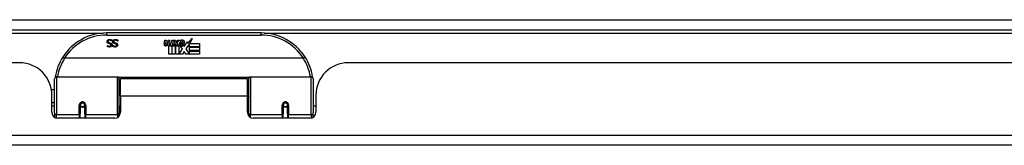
# Model space of a CAD drawing. Header units: inches. Extents: x 25 to 686, y 75 to 315.
# Tile 36 of 256: x 113.29 to 122.84, y 75.05 to 76.26. Entities that reach past the tile are written whole.
import ezdxf

# ---------------------------------------------------------------- set-up
doc = ezdxf.new("R2010")
doc.units = ezdxf.units.IN
doc.header["$MEASUREMENT"] = 0
doc.layers.add('Visible Edges(ANSI)', color=7, linetype='Continuous', lineweight=25)
doc.layers.add('Visible Tangent Edges(ANSI)', color=7, linetype='Continuous', lineweight=25)

msp = doc.modelspace()

# ---------------------------------------------------------------- linework, layer by layer
at = {"layer": 'Visible Edges(ANSI)'}
for p, q in [((91.5288, 76.1651), (157.3308, 76.1651)), ((115.6274, 76.1351), (114.1313, 76.1351)), ((114.1825, 76.0551), (114.1818, 76.0551)), ((114.1825, 76.0669), (114.1825, 76.0551)), ((114.2368, 76.0551), (114.2361, 76.0551)), ((114.2368, 76.0669), (114.2368, 76.0551)), ((114.6867, 76.0321), (114.6934, 76.0664)), ((114.6934, 76.0664), (114.7066, 76.0664)), ((114.7066, 76.0664), (114.7005, 76.0319)), ((114.723, 76.0439), (114.7269, 76.0664)), ((114.7269, 76.0664), (114.7401, 76.0664)), ((114.7401, 76.0664), (114.7341, 76.0319)), ((114.7569, 76.0439), (114.7608, 76.0664)), ((114.7608, 76.0664), (114.774, 76.0664)), ((114.774, 76.0664), (114.7644, 76.0118)), ((114.7701, 76.0118), (114.7944, 76.0383)), ((114.7809, 76.0664), (114.7971, 76.0664)), ((114.7944, 76.0383), (114.7809, 76.0664)), ((114.7998, 76.0302), (114.7865, 76.0118)), ((114.7971, 76.0664), (114.8046, 76.0469)), ((114.8019, 76.0302), (114.7998, 76.0302)), ((114.7998, 76.0266), (114.8073, 76.0089)), ((114.7998, 75.9281), (114.7998, 76.0266)), ((114.8097, 76.0118), (114.8019, 76.0302)), ((114.8046, 76.0469), (114.807, 76.0469)), ((114.807, 76.0469), (114.8205, 76.0664)), ((114.8367, 76.0664), (114.8121, 76.0385)), ((114.8121, 76.0385), (114.8259, 76.0118)), ((114.8205, 76.0664), (114.8367, 76.0664)), ((114.8355, 76.0427), (114.8721, 76.0427)), ((114.8421, 76.0547), (114.8421, 76.0637)), ((114.8706, 76.0337), (114.8466, 76.0337)), ((114.8826, 76.0047), (114.9141, 76.0488)), ((114.9141, 76.0488), (114.9161, 76.0346)), ((114.9161, 76.0346), (114.9599, 76.0808)), ((114.9333, 76.0298), (114.918, 76.0004)), ((114.9333, 76.001), (114.9333, 76.0298)), ((114.9599, 76.0808), (114.9351, 76.0331)), ((114.9351, 76.0331), (115.032, 76.0331)), ((115.032, 76.0331), (115.032, 76.001)), ((114.1371, 76.0149), (114.1378, 76.0149)), ((114.1371, 76.0036), (114.1371, 76.0149)), ((114.1913, 76.0149), (114.192, 76.0149)), ((114.1913, 76.0036), (114.1913, 76.0149)), ((114.732, 75.9281), (114.732, 76.0076)), ((114.7617, 75.9281), (114.732, 75.9281)), ((114.75, 76.0151), (114.7494, 76.0089)), ((114.7494, 76.0089), (114.7617, 76.0089)), ((114.7539, 76.0214), (114.751, 76.0214)), ((114.753, 76.0118), (114.7539, 76.0214)), ((114.7644, 76.0118), (114.753, 76.0118)), ((114.7617, 76.0089), (114.7617, 75.9281)), ((114.7659, 76.0089), (114.7881, 76.0089)), ((114.7659, 75.9281), (114.7659, 76.0089)), ((114.7956, 75.9281), (114.7659, 75.9281)), ((114.7865, 76.0118), (114.7701, 76.0118)), ((114.7881, 76.0089), (114.7956, 76.0193)), ((114.7956, 76.0193), (114.7956, 75.9281)), ((114.8667, 75.9281), (114.7998, 75.9281)), ((114.8073, 76.0089), (114.8298, 76.0089)), ((114.8259, 76.0118), (114.8097, 76.0118)), ((114.8298, 76.0089), (114.8298, 75.9293)), ((114.8298, 75.9293), (114.8664, 75.9783)), ((114.8664, 75.9783), (114.8457, 76.0082)), ((114.8806, 75.9542), (114.8667, 75.9281)), ((114.8757, 76.0163), (114.8826, 76.0047)), ((114.8982, 75.9281), (114.8806, 75.9542)), ((114.9161, 76.0105), (114.8964, 75.9824)), ((114.8964, 75.9824), (114.9333, 75.9287)), ((115.032, 75.9281), (114.8982, 75.9281)), ((114.918, 76.0004), (114.9161, 76.0105)), ((115.032, 76.001), (114.9333, 76.001)), ((114.9333, 75.9965), (115.032, 75.9965)), ((114.9333, 75.9644), (114.9333, 75.9965)), ((115.032, 75.9644), (114.9333, 75.9644)), ((114.9333, 75.9602), (115.032, 75.9602)), ((114.9333, 75.9287), (114.9333, 75.9602)), ((115.032, 75.9965), (115.032, 75.9644)), ((115.032, 75.9602), (115.032, 75.9281)), ((113.2863, 75.8456), (97.3713, 75.8456)), ((116.0362, 75.8894), (113.7225, 75.8894)), ((132.3873, 75.8456), (116.4723, 75.8456)), ((113.6244, 75.3605), (113.6244, 75.6904)), ((113.6441, 75.7101), (114.2337, 75.7101)), ((114.2494, 75.6943), (114.2494, 75.3567)), ((114.2638, 75.5226), (114.2638, 75.6906)), ((115.4948, 75.6906), (114.2638, 75.6906)), ((115.4948, 75.5226), (115.4948, 75.6906)), ((115.5093, 75.3567), (115.5093, 75.6943)), ((115.525, 75.7101), (116.1146, 75.7101)), ((116.1343, 75.6904), (116.1343, 75.3605)), ((113.594, 75.5856), (113.6244, 75.5856)), ((114.2494, 75.618), (114.2638, 75.618)), ((113.5983, 75.3676), (113.5983, 75.5336)), ((113.5983, 75.4596), (113.6244, 75.4596)), ((114.2638, 75.5226), (114.2638, 75.3676)), ((115.4948, 75.3676), (115.4948, 75.5226)), ((116.1603, 75.5336), (116.1603, 75.3676)), ((113.6244, 75.4261), (113.5983, 75.4261)), ((113.6244, 75.3605), (113.6244, 75.3186)), ((113.8734, 75.4379), (113.8734, 75.351)), ((113.8755, 75.4356), (113.8736, 75.4356)), ((113.8739, 75.4422), (113.8758, 75.4418)), ((113.8754, 75.4419), (113.8754, 75.4379)), ((113.8794, 75.4261), (113.877, 75.4261)), ((113.9132, 75.4261), (113.9108, 75.4261)), ((113.9144, 75.4339), (113.9167, 75.4334)), ((113.9167, 75.351), (113.9167, 75.4379)), ((114.2494, 75.4271), (114.2638, 75.4271)), ((114.2494, 75.329), (114.2494, 75.3567)), ((115.5093, 75.3567), (115.5093, 75.329)), ((115.8419, 75.4379), (115.8419, 75.351)), ((115.8421, 75.4356), (115.8441, 75.4356)), ((115.8439, 75.4469), (115.8439, 75.4379)), ((115.8479, 75.4261), (115.8455, 75.4261)), ((115.8817, 75.4261), (115.8793, 75.4261)), ((115.8831, 75.4356), (115.8851, 75.4356)), ((115.8833, 75.4379), (115.8833, 75.4469)), ((115.8852, 75.351), (115.8852, 75.4379)), ((116.1603, 75.4261), (116.1343, 75.4261)), ((116.1343, 75.3186), (116.1343, 75.3605)), ((114.2048, 75.3086), (113.6574, 75.3086)), ((113.8734, 75.3086), (113.8734, 75.351)), ((113.9167, 75.351), (113.9167, 75.3086)), ((116.1013, 75.3086), (115.5539, 75.3086)), ((115.8419, 75.3086), (115.8419, 75.351)), ((115.8852, 75.351), (115.8852, 75.3086)), ((157.2323, 75.0456), (91.6273, 75.0456))]:
    msp.add_line(p, q, dxfattribs=at)
at = {"layer": 'Visible Edges(ANSI)', "flags": 128}
for points in [[(114.1343, 76.0509), (114.1343, 76.0516), (114.1344, 76.0523), (114.1344, 76.053), (114.1345, 76.0537), (114.1346, 76.0544), (114.1347, 76.0551), (114.1349, 76.0558), (114.1351, 76.0565), (114.1353, 76.0571), (114.1355, 76.0578), (114.1357, 76.0585), (114.136, 76.0592), (114.1363, 76.0598), (114.1366, 76.0605), (114.1369, 76.0611), (114.1373, 76.0617), (114.1376, 76.0623), (114.138, 76.0629), (114.1384, 76.0634), (114.1389, 76.064), (114.1393, 76.0645), (114.1398, 76.065), (114.1402, 76.0655), (114.1407, 76.066)], [(114.1484, 76.0331), (114.1472, 76.0335), (114.1461, 76.0339), (114.145, 76.0344), (114.1439, 76.0348), (114.143, 76.0353), (114.1421, 76.0359), (114.1412, 76.0365), (114.1404, 76.0371), (114.1396, 76.0377), (114.1389, 76.0384), (114.1383, 76.0391), (114.1377, 76.0398), (114.1372, 76.0406), (114.1367, 76.0414), (114.1362, 76.0422), (114.1358, 76.0431), (114.1355, 76.044), (114.1352, 76.0449), (114.1349, 76.0458), (114.1347, 76.0468), (114.1345, 76.0478), (114.1344, 76.0488), (114.1343, 76.0499), (114.1343, 76.0509)], [(114.1407, 76.066), (114.1413, 76.0665), (114.1419, 76.067), (114.1425, 76.0675), (114.1431, 76.0679), (114.1437, 76.0683), (114.1444, 76.0687), (114.145, 76.0691), (114.1457, 76.0695), (114.1463, 76.0698), (114.147, 76.0702), (114.1477, 76.0705), (114.1484, 76.0708), (114.1492, 76.071), (114.1499, 76.0713), (114.1507, 76.0715), (114.1515, 76.0717), (114.1524, 76.0719), (114.1533, 76.072), (114.1542, 76.0721), (114.1551, 76.0722), (114.1561, 76.0723), (114.1571, 76.0724), (114.1582, 76.0724), (114.1592, 76.0724)], [(114.1599, 76.0643), (114.1586, 76.0642), (114.1574, 76.0642), (114.1563, 76.0641), (114.1551, 76.0639), (114.1541, 76.0637), (114.1531, 76.0635), (114.1521, 76.0632), (114.1512, 76.0628), (114.1504, 76.0624), (114.1496, 76.062), (114.1488, 76.0615), (114.1481, 76.061), (114.1475, 76.0605), (114.1469, 76.0599), (114.1464, 76.0593), (114.1459, 76.0586), (114.1455, 76.058), (114.1451, 76.0573), (114.1448, 76.0565), (114.1446, 76.0558), (114.1444, 76.055), (114.1442, 76.0542), (114.1442, 76.0533), (114.1441, 76.0524)], [(114.1441, 76.0524), (114.1441, 76.0517), (114.1442, 76.0511), (114.1443, 76.0504), (114.1444, 76.0498), (114.1445, 76.0492), (114.1446, 76.0486), (114.1448, 76.048), (114.1451, 76.0475), (114.1453, 76.047), (114.1456, 76.0465), (114.1459, 76.046), (114.1462, 76.0456), (114.1466, 76.0451), (114.147, 76.0447), (114.1474, 76.0443), (114.1479, 76.0439), (114.1484, 76.0436), (114.1489, 76.0432), (114.1495, 76.0429), (114.1501, 76.0426), (114.1507, 76.0423), (114.1514, 76.0421), (114.1521, 76.0418), (114.1529, 76.0416)], [(114.1629, 76.0294), (114.1624, 76.0295), (114.1619, 76.0296), (114.1613, 76.0298), (114.1608, 76.0299), (114.1602, 76.0301), (114.1596, 76.0302), (114.159, 76.0304), (114.1583, 76.0305), (114.1577, 76.0307), (114.157, 76.0309), (114.1563, 76.031), (114.1556, 76.0312), (114.1549, 76.0314), (114.1542, 76.0315), (114.1535, 76.0317), (114.1529, 76.0319), (114.1522, 76.032), (114.1516, 76.0322), (114.151, 76.0323), (114.1505, 76.0325), (114.1499, 76.0326), (114.1494, 76.0328), (114.1489, 76.0329), (114.1484, 76.0331)], [(114.1529, 76.0416), (114.1534, 76.0414), (114.1539, 76.0413), (114.1545, 76.0411), (114.155, 76.041), (114.1555, 76.0409), (114.156, 76.0407), (114.1565, 76.0406), (114.157, 76.0405), (114.1575, 76.0404), (114.1579, 76.0403), (114.1584, 76.0401), (114.1589, 76.04), (114.1593, 76.0399), (114.1598, 76.0398), (114.1603, 76.0397), (114.1608, 76.0396), (114.1614, 76.0394), (114.1619, 76.0393), (114.1625, 76.0392), (114.1631, 76.039), (114.1637, 76.0389), (114.1643, 76.0387), (114.165, 76.0385), (114.1657, 76.0384)], [(114.1592, 76.0724), (114.1605, 76.0724), (114.1617, 76.0724), (114.1629, 76.0723), (114.1641, 76.0722), (114.1652, 76.0721), (114.1663, 76.072), (114.1674, 76.0719), (114.1685, 76.0717), (114.1695, 76.0715), (114.1705, 76.0713), (114.1714, 76.0711), (114.1723, 76.0708), (114.1732, 76.0705), (114.1741, 76.0703), (114.175, 76.07), (114.1759, 76.0697), (114.1767, 76.0694), (114.1776, 76.069), (114.1784, 76.0687), (114.1792, 76.0684), (114.1801, 76.068), (114.1809, 76.0677), (114.1817, 76.0673), (114.1825, 76.0669)], [(114.1818, 76.0551), (114.181, 76.0558), (114.1802, 76.0565), (114.1794, 76.0571), (114.1786, 76.0578), (114.1777, 76.0584), (114.1768, 76.059), (114.176, 76.0595), (114.175, 76.06), (114.1741, 76.0605), (114.1732, 76.061), (114.1722, 76.0614), (114.1713, 76.0619), (114.1703, 76.0622), (114.1693, 76.0626), (114.1683, 76.0629), (114.1674, 76.0632), (114.1664, 76.0635), (114.1655, 76.0637), (114.1645, 76.0639), (114.1636, 76.064), (114.1627, 76.0641), (114.1617, 76.0642), (114.1608, 76.0643), (114.1599, 76.0643)], [(114.1721, 76.0183), (114.1721, 76.0191), (114.1721, 76.0198), (114.172, 76.0205), (114.1719, 76.0211), (114.1717, 76.0217), (114.1716, 76.0224), (114.1713, 76.0229), (114.1711, 76.0235), (114.1708, 76.024), (114.1705, 76.0245), (114.1701, 76.025), (114.1698, 76.0255), (114.1694, 76.0259), (114.1689, 76.0263), (114.1684, 76.0267), (114.1679, 76.0271), (114.1674, 76.0275), (114.1669, 76.0278), (114.1663, 76.0281), (114.1657, 76.0284), (114.165, 76.0287), (114.1643, 76.0289), (114.1636, 76.0291), (114.1629, 76.0294)], [(114.1657, 76.0384), (114.1663, 76.0382), (114.1669, 76.038), (114.1674, 76.0379), (114.168, 76.0377), (114.1686, 76.0375), (114.1691, 76.0373), (114.1697, 76.0371), (114.1702, 76.0369), (114.1707, 76.0366), (114.1712, 76.0364), (114.1717, 76.0362), (114.1722, 76.0359), (114.1727, 76.0357), (114.1732, 76.0354), (114.1736, 76.0351), (114.1741, 76.0349), (114.1745, 76.0346), (114.175, 76.0342), (114.1754, 76.0339), (114.1758, 76.0336), (114.1762, 76.0332), (114.1766, 76.0329), (114.177, 76.0325), (114.1774, 76.0321)], [(114.1774, 76.0321), (114.1777, 76.0317), (114.1781, 76.0313), (114.1784, 76.0309), (114.1787, 76.0305), (114.179, 76.03), (114.1793, 76.0296), (114.1796, 76.0291), (114.1799, 76.0286), (114.1801, 76.0281), (114.1803, 76.0276), (114.1806, 76.0271), (114.1808, 76.0266), (114.181, 76.0261), (114.1811, 76.0255), (114.1813, 76.025), (114.1814, 76.0244), (114.1816, 76.0238), (114.1817, 76.0232), (114.1818, 76.0226), (114.1818, 76.022), (114.1819, 76.0213), (114.1819, 76.0207), (114.182, 76.02), (114.182, 76.0193)], [(114.1886, 76.0509), (114.1886, 76.0516), (114.1886, 76.0523), (114.1887, 76.053), (114.1888, 76.0537), (114.1889, 76.0544), (114.189, 76.0551), (114.1892, 76.0558), (114.1893, 76.0565), (114.1895, 76.0571), (114.1898, 76.0578), (114.19, 76.0585), (114.1903, 76.0592), (114.1906, 76.0598), (114.1909, 76.0605), (114.1912, 76.0611), (114.1915, 76.0617), (114.1919, 76.0623), (114.1923, 76.0629), (114.1927, 76.0634), (114.1931, 76.064), (114.1936, 76.0645), (114.194, 76.065), (114.1945, 76.0655), (114.195, 76.066)], [(114.2026, 76.0331), (114.2015, 76.0335), (114.2003, 76.0339), (114.1992, 76.0344), (114.1982, 76.0348), (114.1972, 76.0353), (114.1963, 76.0359), (114.1955, 76.0365), (114.1947, 76.0371), (114.1939, 76.0377), (114.1932, 76.0384), (114.1926, 76.0391), (114.192, 76.0398), (114.1914, 76.0406), (114.1909, 76.0414), (114.1905, 76.0422), (114.1901, 76.0431), (114.1897, 76.044), (114.1894, 76.0449), (114.1892, 76.0458), (114.189, 76.0468), (114.1888, 76.0478), (114.1887, 76.0488), (114.1886, 76.0499), (114.1886, 76.0509)], [(114.195, 76.066), (114.1956, 76.0665), (114.1962, 76.067), (114.1968, 76.0675), (114.1974, 76.0679), (114.198, 76.0683), (114.1986, 76.0687), (114.1993, 76.0691), (114.1999, 76.0695), (114.2006, 76.0698), (114.2013, 76.0702), (114.202, 76.0705), (114.2027, 76.0708), (114.2034, 76.071), (114.2042, 76.0713), (114.205, 76.0715), (114.2058, 76.0717), (114.2067, 76.0719), (114.2076, 76.072), (114.2085, 76.0721), (114.2094, 76.0722), (114.2104, 76.0723), (114.2114, 76.0724), (114.2124, 76.0724), (114.2135, 76.0724)], [(114.2142, 76.0643), (114.2129, 76.0642), (114.2117, 76.0642), (114.2105, 76.0641), (114.2094, 76.0639), (114.2083, 76.0637), (114.2073, 76.0635), (114.2064, 76.0632), (114.2055, 76.0628), (114.2046, 76.0624), (114.2038, 76.062), (114.2031, 76.0615), (114.2024, 76.061), (114.2017, 76.0605), (114.2012, 76.0599), (114.2006, 76.0593), (114.2002, 76.0586), (114.1998, 76.058), (114.1994, 76.0573), (114.1991, 76.0565), (114.1988, 76.0558), (114.1986, 76.055), (114.1985, 76.0542), (114.1984, 76.0533), (114.1984, 76.0524)], [(114.1984, 76.0524), (114.1984, 76.0517), (114.1985, 76.0511), (114.1985, 76.0504), (114.1986, 76.0498), (114.1988, 76.0492), (114.1989, 76.0486), (114.1991, 76.048), (114.1993, 76.0475), (114.1996, 76.047), (114.1999, 76.0465), (114.2002, 76.046), (114.2005, 76.0456), (114.2009, 76.0451), (114.2013, 76.0447), (114.2017, 76.0443), (114.2022, 76.0439), (114.2027, 76.0436), (114.2032, 76.0432), (114.2038, 76.0429), (114.2044, 76.0426), (114.205, 76.0423), (114.2057, 76.0421), (114.2064, 76.0418), (114.2071, 76.0416)], [(114.2172, 76.0294), (114.2167, 76.0295), (114.2161, 76.0296), (114.2156, 76.0298), (114.215, 76.0299), (114.2145, 76.0301), (114.2138, 76.0302), (114.2132, 76.0304), (114.2126, 76.0305), (114.2119, 76.0307), (114.2113, 76.0309), (114.2106, 76.031), (114.2099, 76.0312), (114.2091, 76.0314), (114.2084, 76.0315), (114.2078, 76.0317), (114.2071, 76.0319), (114.2065, 76.032), (114.2059, 76.0322), (114.2053, 76.0323), (114.2047, 76.0325), (114.2042, 76.0326), (114.2036, 76.0328), (114.2031, 76.0329), (114.2026, 76.0331)], [(114.2071, 76.0416), (114.2077, 76.0414), (114.2082, 76.0413), (114.2087, 76.0411), (114.2092, 76.041), (114.2098, 76.0409), (114.2103, 76.0407), (114.2108, 76.0406), (114.2112, 76.0405), (114.2117, 76.0404), (114.2122, 76.0403), (114.2127, 76.0401), (114.2131, 76.04), (114.2136, 76.0399), (114.2141, 76.0398), (114.2146, 76.0397), (114.2151, 76.0396), (114.2156, 76.0394), (114.2162, 76.0393), (114.2168, 76.0392), (114.2174, 76.039), (114.218, 76.0389), (114.2186, 76.0387), (114.2193, 76.0385), (114.2199, 76.0384)], [(114.2135, 76.0724), (114.2148, 76.0724), (114.216, 76.0724), (114.2172, 76.0723), (114.2184, 76.0722), (114.2195, 76.0721), (114.2206, 76.072), (114.2217, 76.0719), (114.2227, 76.0717), (114.2237, 76.0715), (114.2247, 76.0713), (114.2257, 76.0711), (114.2266, 76.0708), (114.2275, 76.0705), (114.2284, 76.0703), (114.2293, 76.07), (114.2301, 76.0697), (114.231, 76.0694), (114.2318, 76.069), (114.2327, 76.0687), (114.2335, 76.0684), (114.2343, 76.068), (114.2351, 76.0677), (114.236, 76.0673), (114.2368, 76.0669)], [(114.2361, 76.0551), (114.2353, 76.0558), (114.2345, 76.0565), (114.2337, 76.0571), (114.2328, 76.0578), (114.232, 76.0584), (114.2311, 76.059), (114.2302, 76.0595), (114.2293, 76.06), (114.2284, 76.0605), (114.2275, 76.061), (114.2265, 76.0614), (114.2255, 76.0619), (114.2246, 76.0622), (114.2236, 76.0626), (114.2226, 76.0629), (114.2217, 76.0632), (114.2207, 76.0635), (114.2198, 76.0637), (114.2188, 76.0639), (114.2179, 76.064), (114.2169, 76.0641), (114.216, 76.0642), (114.2151, 76.0643), (114.2142, 76.0643)], [(114.2264, 76.0183), (114.2264, 76.0191), (114.2264, 76.0198), (114.2263, 76.0205), (114.2262, 76.0211), (114.226, 76.0217), (114.2258, 76.0224), (114.2256, 76.0229), (114.2254, 76.0235), (114.2251, 76.024), (114.2248, 76.0245), (114.2244, 76.025), (114.224, 76.0255), (114.2236, 76.0259), (114.2232, 76.0263), (114.2227, 76.0267), (114.2222, 76.0271), (114.2217, 76.0275), (114.2211, 76.0278), (114.2205, 76.0281), (114.2199, 76.0284), (114.2193, 76.0287), (114.2186, 76.0289), (114.2179, 76.0291), (114.2172, 76.0294)], [(114.2199, 76.0384), (114.2205, 76.0382), (114.2211, 76.038), (114.2217, 76.0379), (114.2223, 76.0377), (114.2229, 76.0375), (114.2234, 76.0373), (114.224, 76.0371), (114.2245, 76.0369), (114.225, 76.0366), (114.2255, 76.0364), (114.226, 76.0362), (114.2265, 76.0359), (114.227, 76.0357), (114.2275, 76.0354), (114.2279, 76.0351), (114.2284, 76.0349), (114.2288, 76.0346), (114.2292, 76.0342), (114.2297, 76.0339), (114.2301, 76.0336), (114.2305, 76.0332), (114.2309, 76.0329), (114.2313, 76.0325), (114.2316, 76.0321)], [(114.2316, 76.0321), (114.232, 76.0317), (114.2323, 76.0313), (114.2327, 76.0309), (114.233, 76.0305), (114.2333, 76.03), (114.2336, 76.0296), (114.2339, 76.0291), (114.2341, 76.0286), (114.2344, 76.0281), (114.2346, 76.0276), (114.2348, 76.0271), (114.235, 76.0266), (114.2352, 76.0261), (114.2354, 76.0255), (114.2356, 76.025), (114.2357, 76.0244), (114.2358, 76.0238), (114.2359, 76.0232), (114.236, 76.0226), (114.2361, 76.022), (114.2362, 76.0213), (114.2362, 76.0207), (114.2362, 76.02), (114.2362, 76.0193)], [(114.1581, 75.999), (114.1571, 75.999), (114.1562, 75.9991), (114.1552, 75.9991), (114.1542, 75.9992), (114.1533, 75.9992), (114.1523, 75.9993), (114.1514, 75.9994), (114.1505, 75.9996), (114.1496, 75.9997), (114.1487, 75.9999), (114.1478, 76), (114.1469, 76.0002), (114.146, 76.0004), (114.1451, 76.0006), (114.1443, 76.0009), (114.1434, 76.0011), (114.1426, 76.0014), (114.1418, 76.0017), (114.141, 76.0019), (114.1402, 76.0023), (114.1394, 76.0026), (114.1386, 76.0029), (114.1378, 76.0033), (114.1371, 76.0036)], [(114.1378, 76.0149), (114.1383, 76.0144), (114.1389, 76.0139), (114.1396, 76.0134), (114.1402, 76.0129), (114.1409, 76.0124), (114.1416, 76.012), (114.1423, 76.0115), (114.1431, 76.0111), (114.1439, 76.0107), (114.1447, 76.0103), (114.1456, 76.0099), (114.1464, 76.0095), (114.1473, 76.0091), (114.1482, 76.0088), (114.1491, 76.0085), (114.15, 76.0082), (114.1509, 76.008), (114.1518, 76.0078), (114.1528, 76.0076), (114.1537, 76.0074), (114.1546, 76.0073), (114.1556, 76.0073), (114.1565, 76.0072), (114.1575, 76.0072)], [(114.1575, 76.0072), (114.1586, 76.0072), (114.1596, 76.0073), (114.1606, 76.0074), (114.1616, 76.0075), (114.1625, 76.0077), (114.1634, 76.008), (114.1643, 76.0082), (114.1651, 76.0086), (114.1659, 76.0089), (114.1667, 76.0093), (114.1674, 76.0098), (114.1681, 76.0103), (114.1687, 76.0108), (114.1693, 76.0113), (114.1699, 76.0119), (114.1704, 76.0125), (114.1708, 76.0132), (114.1711, 76.0138), (114.1714, 76.0145), (114.1717, 76.0152), (114.1719, 76.016), (114.172, 76.0167), (114.1721, 76.0175), (114.1721, 76.0183)], [(114.182, 76.0193), (114.1819, 76.0179), (114.1818, 76.0165), (114.1816, 76.0152), (114.1812, 76.0139), (114.1808, 76.0126), (114.1803, 76.0114), (114.1797, 76.0102), (114.179, 76.0091), (114.1782, 76.008), (114.1773, 76.0069), (114.1763, 76.0059), (114.1753, 76.0049), (114.1741, 76.0039), (114.1729, 76.0031), (114.1717, 76.0023), (114.1704, 76.0016), (114.169, 76.001), (114.1676, 76.0005), (114.1662, 76), (114.1647, 75.9997), (114.1631, 75.9994), (114.1615, 75.9992), (114.1598, 75.9991), (114.1581, 75.999)], [(114.2124, 75.999), (114.2114, 75.999), (114.2104, 75.9991), (114.2095, 75.9991), (114.2085, 75.9992), (114.2075, 75.9992), (114.2066, 75.9993), (114.2057, 75.9994), (114.2047, 75.9996), (114.2038, 75.9997), (114.2029, 75.9999), (114.202, 76), (114.2012, 76.0002), (114.2003, 76.0004), (114.1994, 76.0006), (114.1986, 76.0009), (114.1977, 76.0011), (114.1969, 76.0014), (114.1961, 76.0017), (114.1952, 76.0019), (114.1944, 76.0023), (114.1936, 76.0026), (114.1929, 76.0029), (114.1921, 76.0033), (114.1913, 76.0036)], [(114.192, 76.0149), (114.1926, 76.0144), (114.1932, 76.0139), (114.1938, 76.0134), (114.1945, 76.0129), (114.1952, 76.0124), (114.1959, 76.012), (114.1966, 76.0115), (114.1974, 76.0111), (114.1982, 76.0107), (114.199, 76.0103), (114.1998, 76.0099), (114.2007, 76.0095), (114.2016, 76.0091), (114.2025, 76.0088), (114.2034, 76.0085), (114.2043, 76.0082), (114.2052, 76.008), (114.2061, 76.0078), (114.207, 76.0076), (114.208, 76.0074), (114.2089, 76.0073), (114.2099, 76.0073), (114.2108, 76.0072), (114.2118, 76.0072)], [(114.2118, 76.0072), (114.2128, 76.0072), (114.2139, 76.0073), (114.2149, 76.0074), (114.2159, 76.0075), (114.2168, 76.0077), (114.2177, 76.008), (114.2186, 76.0082), (114.2194, 76.0086), (114.2202, 76.0089), (114.221, 76.0093), (114.2217, 76.0098), (114.2224, 76.0103), (114.223, 76.0108), (114.2236, 76.0113), (114.2241, 76.0119), (114.2246, 76.0125), (114.225, 76.0132), (114.2254, 76.0138), (114.2257, 76.0145), (114.226, 76.0152), (114.2262, 76.016), (114.2263, 76.0167), (114.2264, 76.0175), (114.2264, 76.0183)], [(114.2362, 76.0193), (114.2362, 76.0179), (114.2361, 76.0165), (114.2358, 76.0152), (114.2355, 76.0139), (114.2351, 76.0126), (114.2346, 76.0114), (114.234, 76.0102), (114.2333, 76.0091), (114.2325, 76.008), (114.2316, 76.0069), (114.2306, 76.0059), (114.2295, 76.0049), (114.2284, 76.0039), (114.2272, 76.0031), (114.2259, 76.0023), (114.2246, 76.0016), (114.2233, 76.001), (114.2219, 76.0005), (114.2204, 76), (114.2189, 75.9997), (114.2174, 75.9994), (114.2158, 75.9992), (114.2141, 75.9991), (114.2124, 75.999)], [(113.7047, 75.9019), (113.7047, 75.9018), (113.7047, 75.9017), (113.7048, 75.9015), (113.705, 75.9012), (113.7053, 75.9009), (113.7056, 75.9006), (113.706, 75.9002), (113.7065, 75.8998), (113.707, 75.8994), (113.7076, 75.8989), (113.7082, 75.8984), (113.7089, 75.8979), (113.7097, 75.8973), (113.7105, 75.8967), (113.7113, 75.8961), (113.7122, 75.8955), (113.7132, 75.8948), (113.7141, 75.8941), (113.7151, 75.8935), (113.7161, 75.8928), (113.7172, 75.8921), (113.7182, 75.8914), (113.7193, 75.8907), (113.7204, 75.89)], [(113.7225, 75.8894), (113.7224, 75.8894), (113.7223, 75.8894), (113.7222, 75.8894), (113.7221, 75.8894), (113.722, 75.8894), (113.7219, 75.8894), (113.7218, 75.8895), (113.7217, 75.8895), (113.7216, 75.8895), (113.7216, 75.8895), (113.7215, 75.8895), (113.7214, 75.8895), (113.7213, 75.8896), (113.7212, 75.8896), (113.7211, 75.8896), (113.721, 75.8896), (113.721, 75.8897), (113.7209, 75.8897), (113.7208, 75.8897), (113.7207, 75.8898), (113.7206, 75.8898), (113.7206, 75.8899), (113.7205, 75.8899), (113.7204, 75.89)], [(116.0383, 75.89), (116.0382, 75.8899), (116.0381, 75.8899), (116.0381, 75.8898), (116.038, 75.8898), (116.0379, 75.8897), (116.0378, 75.8897), (116.0377, 75.8897), (116.0376, 75.8896), (116.0376, 75.8896), (116.0375, 75.8896), (116.0374, 75.8896), (116.0373, 75.8895), (116.0372, 75.8895), (116.0371, 75.8895), (116.037, 75.8895), (116.037, 75.8895), (116.0369, 75.8895), (116.0368, 75.8894), (116.0367, 75.8894), (116.0366, 75.8894), (116.0365, 75.8894), (116.0364, 75.8894), (116.0363, 75.8894), (116.0362, 75.8894)], [(116.054, 75.9019), (116.054, 75.9018), (116.054, 75.9017), (116.0538, 75.9015), (116.0537, 75.9012), (116.0534, 75.9009), (116.0531, 75.9006), (116.0527, 75.9002), (116.0522, 75.8998), (116.0517, 75.8994), (116.0511, 75.8989), (116.0505, 75.8984), (116.0498, 75.8979), (116.049, 75.8973), (116.0482, 75.8967), (116.0474, 75.8961), (116.0465, 75.8955), (116.0455, 75.8948), (116.0446, 75.8941), (116.0436, 75.8935), (116.0425, 75.8928), (116.0415, 75.8921), (116.0404, 75.8914), (116.0394, 75.8907), (116.0383, 75.89)], [(113.631, 75.7093), (113.6309, 75.7091), (113.6309, 75.7089), (113.6309, 75.7087), (113.6308, 75.7085), (113.6308, 75.7083), (113.6308, 75.708), (113.6307, 75.7078), (113.6307, 75.7076), (113.6307, 75.7074), (113.6306, 75.7072), (113.6306, 75.707), (113.6306, 75.7068), (113.6305, 75.7066), (113.6305, 75.7064), (113.6305, 75.7062), (113.6304, 75.706), (113.6304, 75.7058), (113.6304, 75.7056), (113.6303, 75.7053), (113.6303, 75.7051), (113.6303, 75.7049), (113.6302, 75.7047), (113.6302, 75.7045), (113.6302, 75.7043)], [(116.1285, 75.7043), (116.1285, 75.7045), (116.1285, 75.7047), (116.1284, 75.7049), (116.1284, 75.7051), (116.1284, 75.7053), (116.1283, 75.7056), (116.1283, 75.7058), (116.1283, 75.706), (116.1282, 75.7062), (116.1282, 75.7064), (116.1282, 75.7066), (116.1281, 75.7068), (116.1281, 75.707), (116.1281, 75.7072), (116.128, 75.7074), (116.128, 75.7076), (116.128, 75.7078), (116.1279, 75.708), (116.1279, 75.7083), (116.1279, 75.7085), (116.1278, 75.7087), (116.1278, 75.7089), (116.1278, 75.7091), (116.1277, 75.7093)], [(113.8734, 75.4379), (113.8736, 75.4405), (113.8741, 75.4432), (113.8749, 75.4458), (113.8761, 75.4483), (113.8776, 75.4506), (113.8794, 75.4528), (113.8815, 75.4548), (113.8839, 75.4564), (113.8865, 75.4578), (113.8893, 75.4588), (113.8922, 75.4594), (113.8951, 75.4596), (113.8981, 75.4594), (113.901, 75.4587), (113.9037, 75.4577), (113.9064, 75.4564), (113.9087, 75.4547), (113.9108, 75.4528), (113.9126, 75.4506), (113.9141, 75.4482), (113.9152, 75.4457), (113.9161, 75.4432), (113.9166, 75.4405), (113.9167, 75.4379)], [(115.8419, 75.4379), (115.8421, 75.4405), (115.8426, 75.4432), (115.8434, 75.4458), (115.8446, 75.4483), (115.8461, 75.4506), (115.8479, 75.4528), (115.85, 75.4548), (115.8524, 75.4564), (115.855, 75.4578), (115.8578, 75.4588), (115.8607, 75.4594), (115.8636, 75.4596), (115.8666, 75.4594), (115.8695, 75.4587), (115.8722, 75.4577), (115.8749, 75.4564), (115.8772, 75.4547), (115.8793, 75.4528), (115.8811, 75.4506), (115.8826, 75.4482), (115.8838, 75.4457), (115.8846, 75.4432), (115.8851, 75.4405), (115.8852, 75.4379)], [(114.2633, 75.3895), (114.2633, 75.3896), (114.2634, 75.3897), (114.2634, 75.3897), (114.2634, 75.3898), (114.2634, 75.3898), (114.2634, 75.3899), (114.2635, 75.3899), (114.2635, 75.39), (114.2635, 75.39), (114.2635, 75.3901), (114.2636, 75.3901), (114.2636, 75.3902), (114.2636, 75.3903), (114.2636, 75.3903), (114.2636, 75.3904), (114.2637, 75.3904), (114.2637, 75.3905), (114.2637, 75.3905), (114.2637, 75.3906), (114.2638, 75.3906), (114.2638, 75.3907), (114.2638, 75.3907), (114.2638, 75.3908), (114.2638, 75.3908)], [(115.4948, 75.3909), (115.4949, 75.3908), (115.4949, 75.3907), (115.4949, 75.3907), (115.4949, 75.3906), (115.495, 75.3906), (115.495, 75.3905), (115.495, 75.3905), (115.495, 75.3904), (115.495, 75.3904), (115.4951, 75.3903), (115.4951, 75.3903), (115.4951, 75.3902), (115.4951, 75.3901), (115.4951, 75.3901), (115.4952, 75.39), (115.4952, 75.39), (115.4952, 75.3899), (115.4952, 75.3899), (115.4953, 75.3898), (115.4953, 75.3898), (115.4953, 75.3897), (115.4953, 75.3897), (115.4953, 75.3896), (115.4954, 75.3896)]]:
    msp.add_lwpolyline(points, dxfattribs=at)
at = {"layer": 'Visible Edges(ANSI)'}
for centre in [(113.8951, 75.4379), (115.8636, 75.4379)]:
    msp.add_circle(centre, 0.0197, dxfattribs=at)
for centre, radius, start, end in [((114.1313, 75.6282), 0.5069, 90, 147.31425), ((115.6274, 75.6282), 0.5069, 32.68575, 90), ((114.715, 76.0266), 0.0288, 169, 198.47479), ((114.6977, 76.0349), 0.0246, 269.6788, 333.95078), ((114.7126, 76.0298), 0.0123, 169.9922, 203.54875), ((114.7068, 76.0272), 0.006, 203.54875, 276.10268), ((114.7061, 76.0338), 0.0126, 276.10268, 327.60833), ((114.6771, 76.0513), 0.0465, 328.55841, 350.82565), ((114.7485, 76.0259), 0.0288, 183.6169, 196.9928), ((114.7462, 76.0298), 0.0123, 170, 203.55712), ((114.7404, 76.0272), 0.006, 203.55712, 276.03001), ((114.7397, 76.0338), 0.0126, 276.03001, 327.59924), ((114.7111, 76.052), 0.0465, 327.59924, 350), ((114.8613, 76.0313), 0.0282, 156.15553, 203.84447), ((114.8602, 76.0057), 0.0607, 81.56052, 107.33425), ((114.8539, 76.0264), 0.0307, 64.67838, 112.56091), ((114.855, 76.0291), 0.00955, 151.45471, 231.16516), ((114.854, 76.0357), 0.0168, 289.37968, 352.99755), ((114.8629, 76.0454), 0.0096, 343.52609, 64.67838), ((114.8662, 76.0463), 0.0197, 356.56465, 81.56052), ((114.8462, 76.0475), 0.0398, 314.16843, 356.56465), ((114.6976, 76.0208), 0.0105, 198.47479, 269.6788), ((114.7306, 76.0205), 0.0101, 196.9928, 269.47765), ((114.7308, 76.0343), 0.024, 269.47765, 327.41137), ((114.7325, 76.0316), 0.024, 268.79525, 316.5849), ((114.8494, 76.026), 0.0152, 203.84447, 265.08017), ((114.8531, 76.0404), 0.033, 257.07905, 313.17854), ((114.8531, 76.0404), 0.0299, 260.40854, 314.16843), ((114.8559, 76.0302), 0.0109, 231.16516, 289.37968), ((113.2863, 75.5336), 0.312, 0, 90), ((114.1313, 75.6282), 0.5069, 147.31425, 170.79319), ((115.6274, 75.6282), 0.5069, 9.20681, 32.68575), ((116.4723, 75.5336), 0.312, 90, 180), ((113.6441, 75.6904), 0.0197, 90, 180), ((114.2337, 75.6943), 0.0157, 0, 90), ((115.525, 75.6943), 0.0157, 90, 180), ((116.1146, 75.6904), 0.0197, 0, 90), ((113.6574, 75.3676), 0.0591, 180, 270), ((113.8951, 75.4379), 0.0217, 180, 348.1708), ((114.2048, 75.3676), 0.0591, 270, 0), ((115.5539, 75.3676), 0.0591, 180, 270), ((115.8636, 75.4379), 0.0217, 180, 0), ((116.1013, 75.3676), 0.0591, 270, 0)]:
    msp.add_arc(centre, radius, start, end, dxfattribs=at)
for start_param, end_param in [(3.444465, 3.571292), (5.853486, 5.980313)]:
    msp.add_ellipse((115.8636, 75.4461), major_axis=(0.0217, 0), ratio=0.267949, start_param=start_param, end_param=end_param, dxfattribs=at)
at = {"layer": 'Visible Tangent Edges(ANSI)'}
for p, q in [((91.5288, 76.2641), (156.5637, 76.2641)), ((96.5582, 76.1341), (114.0995, 76.1341)), ((114.1313, 76.1154), (114.1313, 76.1351)), ((115.6274, 76.1154), (115.6274, 76.1351)), ((115.6592, 76.1341), (133.2005, 76.1341)), ((114.1313, 76.1154), (115.6274, 76.1154)), ((113.6441, 75.7101), (113.6441, 75.3415)), ((114.2337, 75.3415), (114.2337, 75.7101)), ((115.5115, 75.7024), (114.2472, 75.7024)), ((115.525, 75.7101), (115.525, 75.3415)), ((116.1146, 75.3415), (116.1146, 75.7101)), ((115.4948, 75.5226), (114.2638, 75.5226)), ((115.8546, 75.4576), (115.8726, 75.4576)), ((113.8636, 75.3415), (113.8636, 75.4332)), ((113.9266, 75.4332), (113.9266, 75.3415)), ((115.8321, 75.3415), (115.8321, 75.4332)), ((115.8951, 75.4332), (115.8951, 75.3415)), ((113.6441, 75.3101), (113.6441, 75.3415)), ((113.8636, 75.3415), (113.6441, 75.3415)), ((113.8636, 75.3415), (113.8636, 75.3086)), ((114.2337, 75.3415), (113.9266, 75.3415)), ((113.9266, 75.3086), (113.9266, 75.3415)), ((114.2337, 75.3415), (114.2337, 75.3161)), ((115.8321, 75.3415), (115.525, 75.3415)), ((115.525, 75.3161), (115.525, 75.3415)), ((115.8321, 75.3415), (115.8321, 75.3086)), ((116.1146, 75.3415), (115.8951, 75.3415)), ((115.8951, 75.3086), (115.8951, 75.3415)), ((116.1146, 75.3415), (116.1146, 75.3101)), ((91.6273, 75.1446), (157.2323, 75.1446))]:
    msp.add_line(p, q, dxfattribs=at)
at = {"layer": 'Visible Tangent Edges(ANSI)', "flags": 128}
for points in [[(115.5093, 75.5581), (115.5088, 75.5586), (115.5082, 75.5592), (115.5077, 75.5598), (115.5072, 75.5604), (115.5067, 75.561), (115.5061, 75.5616), (115.5056, 75.5621), (115.505, 75.5627), (115.5044, 75.5633), (115.5038, 75.5639), (115.5033, 75.5644), (115.5027, 75.565), (115.5021, 75.5656), (115.5015, 75.5661), (115.5008, 75.5667), (115.5002, 75.5672), (115.4996, 75.5678), (115.4989, 75.5683), (115.4983, 75.5688), (115.4976, 75.5694), (115.4969, 75.5699), (115.4962, 75.5704), (115.4955, 75.5709), (115.4948, 75.5714)], [(115.4948, 75.5535), (115.4959, 75.5517), (115.497, 75.55), (115.498, 75.5482), (115.499, 75.5464), (115.4999, 75.5446), (115.5008, 75.5428), (115.5017, 75.541), (115.5025, 75.5392), (115.5033, 75.5374), (115.504, 75.5356), (115.5047, 75.5338), (115.5053, 75.532), (115.5059, 75.5302), (115.5065, 75.5285), (115.507, 75.5267), (115.5074, 75.525), (115.5079, 75.5233), (115.5082, 75.5215), (115.5085, 75.5198), (115.5088, 75.5182), (115.509, 75.5165), (115.5091, 75.5149), (115.5092, 75.5133), (115.5093, 75.5117)], [(113.9266, 75.4332), (113.9263, 75.4372), (113.9256, 75.4413), (113.9244, 75.4452), (113.9227, 75.4491), (113.9206, 75.4527), (113.918, 75.456), (113.9149, 75.459), (113.9115, 75.4616), (113.9077, 75.4637), (113.9036, 75.4652), (113.8994, 75.4661), (113.8951, 75.4665), (113.8908, 75.4661), (113.8866, 75.4652), (113.8826, 75.4637), (113.8788, 75.4617), (113.8753, 75.4591), (113.8722, 75.4561), (113.8696, 75.4527), (113.8674, 75.4491), (113.8657, 75.4453), (113.8645, 75.4413), (113.8638, 75.4373), (113.8636, 75.4332)], [(115.8951, 75.4332), (115.8948, 75.4372), (115.8941, 75.4413), (115.8929, 75.4452), (115.8912, 75.4491), (115.8891, 75.4527), (115.8865, 75.456), (115.8834, 75.459), (115.88, 75.4616), (115.8762, 75.4637), (115.8721, 75.4652), (115.8679, 75.4661), (115.8636, 75.4665), (115.8593, 75.4661), (115.8551, 75.4652), (115.8511, 75.4637), (115.8473, 75.4617), (115.8438, 75.4591), (115.8407, 75.4561), (115.8381, 75.4527), (115.8359, 75.4491), (115.8342, 75.4453), (115.833, 75.4413), (115.8323, 75.4373), (115.8321, 75.4332)], [(114.2631, 75.4271), (114.2624, 75.4247), (114.2618, 75.4223), (114.2613, 75.42), (114.2607, 75.4176), (114.2601, 75.4152), (114.2596, 75.4128), (114.2591, 75.4104), (114.2586, 75.408), (114.2581, 75.4056), (114.2576, 75.4031), (114.2571, 75.4007), (114.2567, 75.3983), (114.2562, 75.3959), (114.2558, 75.3934), (114.2554, 75.391), (114.255, 75.3885), (114.2546, 75.3861), (114.2542, 75.3836), (114.2539, 75.3812), (114.2535, 75.3787), (114.2532, 75.3763), (114.2529, 75.3738), (114.2526, 75.3713), (114.2523, 75.3688)], [(115.5064, 75.3689), (115.5061, 75.3715), (115.5058, 75.3741), (115.5054, 75.3767), (115.5051, 75.3792), (115.5047, 75.3818), (115.5043, 75.3844), (115.5039, 75.387), (115.5035, 75.3896), (115.5031, 75.3921), (115.5027, 75.3947), (115.5022, 75.3973), (115.5018, 75.3998), (115.5013, 75.4023), (115.5008, 75.4049), (115.5002, 75.4074), (115.4997, 75.4099), (115.4992, 75.4125), (115.4986, 75.415), (115.498, 75.4175), (115.4974, 75.42), (115.4968, 75.4225), (115.4962, 75.425), (115.4955, 75.4275), (115.4948, 75.43)]]:
    msp.add_lwpolyline(points, dxfattribs=at)
at = {"layer": 'Visible Tangent Edges(ANSI)'}
for centre, start, end in [((114.1313, 75.6282), 90, 147.50115), ((115.6274, 75.6282), 32.49885, 90), ((114.1313, 75.6245), 147.05524, 169.87773), ((115.6274, 75.6245), 10.12227, 32.94476)]:
    msp.add_arc(centre, 0.4872, start, end, dxfattribs=at)
for centre, major_axis, ratio, start_param, end_param in [((113.6504, 75.7061), (-0.0194, 0.0031), 0.187438, 0, 0.544489), ((116.1083, 75.7061), (0.0194, 0.0031), 0.187438, 5.738696, 6.283185), ((113.6441, 75.3605), (-0.0197, 0), 0.965926, 0, 1.570796), ((113.8636, 75.4379), (0.00984, 0), 0.476565, 4.712389, 6.283185), ((113.9266, 75.4379), (-0.00984, 0), 0.476565, 0, 1.570796), ((114.2337, 75.3567), (0.0157, 0), 0.965926, 4.712389, 6.283185), ((115.525, 75.3567), (-0.0157, 0), 0.965926, 0, 1.570796), ((115.8321, 75.4379), (0.00984, 0), 0.476565, 4.712389, 6.283185), ((115.8951, 75.4379), (-0.00984, 0), 0.476565, 0, 1.570796), ((116.1146, 75.3605), (0.0197, 0), 0.965926, 4.712389, 6.283185), ((113.8636, 75.351), (0.00984, 0), 0.965926, 4.712389, 6.283185), ((113.9266, 75.351), (-0.00984, 0), 0.965926, 0, 1.570796), ((115.8321, 75.351), (0.00984, 0), 0.965926, 4.712389, 6.283185), ((115.8951, 75.351), (-0.00984, 0), 0.965926, 0, 1.570796)]:
    msp.add_ellipse(centre, major_axis=major_axis, ratio=ratio, start_param=start_param, end_param=end_param, dxfattribs=at)

doc.saveas('drawing.dxf')
